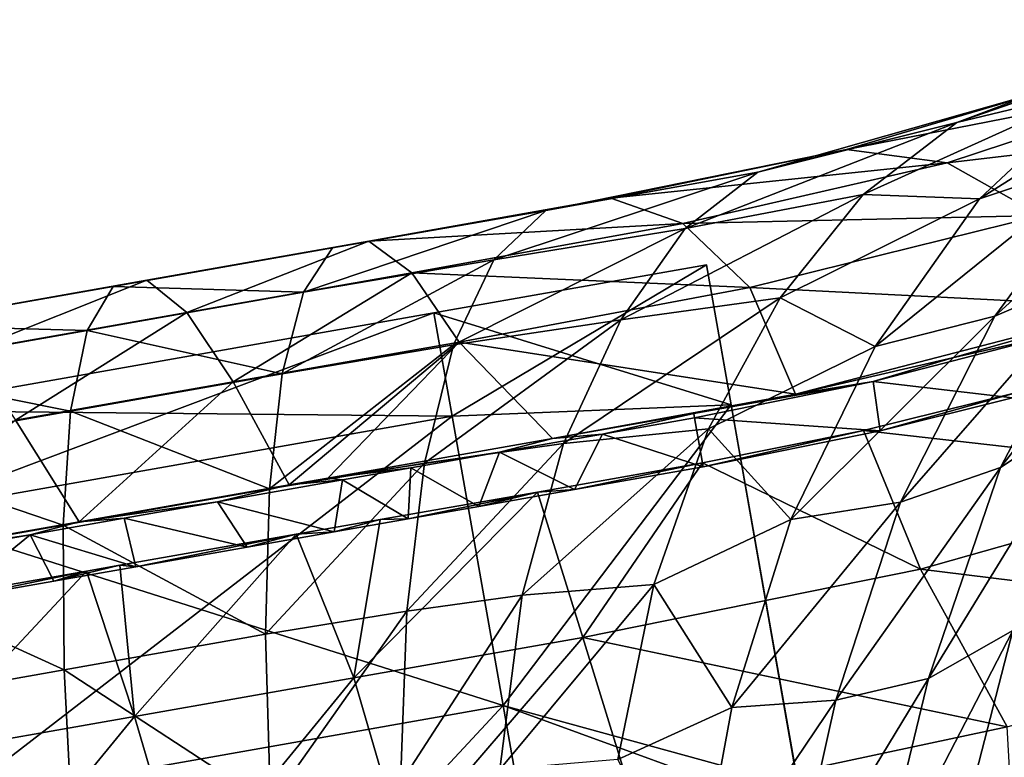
# Model space of a CAD drawing. Extents: x -65 to 803, y -691 to 80.
# Tile 234 of 256: x 638 to 674, y -112 to -84. Entities that reach past the tile are written whole.
import ezdxf

# ---------------------------------------------------------------- set-up
doc = ezdxf.new("R2010")
doc.units = 0
doc.header["$LTSCALE"] = 101.851852
for name, color, linetype in [('216', 7, 'CONTINUOUS'), ('217', 7, 'CONTINUOUS'), ('218', 7, 'CONTINUOUS'), ('230', 7, 'CONTINUOUS'), ('235', 7, 'CONTINUOUS'), ('236', 7, 'CONTINUOUS'), ('239', 7, 'CONTINUOUS'), ('240', 7, 'CONTINUOUS'), ('251', 7, 'CONTINUOUS')]:
    doc.layers.add(name, color=color, linetype=linetype)

msp = doc.modelspace()

# ---------------------------------------------------------------- linework, layer by layer
at = {"layer": '216', "linetype": 'CONTINUOUS'}
for points in [[(666.485, -113.861, 105.4), (666.485, -113.861, 88.357), (662.897, -93.512, 105.4), (666.485, -113.861, 105.4)], [(663.805, -98.662, 124.907), (666.485, -113.861, 105.4), (662.897, -93.512, 105.4), (663.805, -98.662, 124.907)], [(662.897, -93.512, 105.4), (666.485, -113.861, 88.357), (663.805, -98.66, 85.896), (662.897, -93.512, 105.4)], [(666.485, -113.861, 88.357), (666.468, -113.763, 71.033), (663.805, -98.66, 85.896), (666.485, -113.861, 88.357)], [(663.805, -98.66, 85.896), (666.468, -113.763, 71.033), (666.283, -112.716, 71.625), (663.805, -98.66, 85.896)], [(666.485, -113.861, 122.443), (666.485, -113.861, 105.4), (663.805, -98.662, 124.907), (666.485, -113.861, 122.443)], [(666.283, -112.715, 139.175), (666.485, -113.861, 122.443), (663.805, -98.662, 124.907), (666.283, -112.715, 139.175)]]:
    msp.add_3dface(points, dxfattribs=at)
at = {"layer": '217', "linetype": 'CONTINUOUS'}
for points in [[(662.897, -93.512, 105.4), (652.863, -95.281, 105.4), (653.534, -99.084, 122.321), (662.897, -93.512, 105.4)], [(663.805, -98.662, 124.907), (662.897, -93.512, 105.4), (653.534, -99.084, 122.321), (663.805, -98.662, 124.907)], [(632.494, -98.873, 105.4), (633.164, -102.676, 122.321), (652.863, -95.281, 105.4), (632.494, -98.873, 105.4)], [(652.863, -95.281, 105.4), (633.164, -102.676, 122.321), (653.534, -99.084, 122.321), (652.863, -95.281, 105.4)], [(663.805, -98.662, 124.907), (653.534, -99.084, 122.321), (655.413, -109.742, 135.891), (663.805, -98.662, 124.907)], [(666.283, -112.715, 139.175), (663.805, -98.662, 124.907), (655.413, -109.742, 135.891), (666.283, -112.715, 139.175)], [(633.164, -102.676, 122.321), (635.043, -113.333, 135.891), (653.534, -99.084, 122.321), (633.164, -102.676, 122.321)], [(653.534, -99.084, 122.321), (635.043, -113.333, 135.891), (655.413, -109.742, 135.891), (653.534, -99.084, 122.321)], [(635.043, -113.333, 135.891), (637.759, -128.734, 143.422), (655.413, -109.742, 135.891), (635.043, -113.333, 135.891)], [(655.413, -109.742, 135.891), (637.759, -128.734, 143.422), (658.129, -125.142, 143.422), (655.413, -109.742, 135.891)], [(666.283, -112.715, 139.175), (655.413, -109.742, 135.891), (658.129, -125.142, 143.422), (666.283, -112.715, 139.175)]]:
    msp.add_3dface(points, dxfattribs=at)
at = {"layer": '218', "linetype": 'CONTINUOUS'}
for points in [[(662.897, -93.512, 105.4), (663.805, -98.66, 85.896), (652.863, -95.281, 105.4), (662.897, -93.512, 105.4)], [(632.494, -98.873, 105.4), (652.863, -95.281, 105.4), (653.534, -99.084, 88.479), (632.494, -98.873, 105.4)], [(652.863, -95.281, 105.4), (663.805, -98.66, 85.896), (653.534, -99.084, 88.479), (652.863, -95.281, 105.4)], [(633.164, -102.676, 88.479), (632.494, -98.873, 105.4), (653.534, -99.084, 88.479), (633.164, -102.676, 88.479)], [(663.805, -98.66, 85.896), (655.413, -109.742, 74.909), (653.534, -99.084, 88.479), (663.805, -98.66, 85.896)], [(663.805, -98.66, 85.896), (666.283, -112.716, 71.625), (655.413, -109.742, 74.909), (663.805, -98.66, 85.896)], [(655.413, -109.742, 74.909), (633.164, -102.676, 88.479), (653.534, -99.084, 88.479), (655.413, -109.742, 74.909)], [(635.043, -113.333, 74.909), (633.164, -102.676, 88.479), (655.413, -109.742, 74.909), (635.043, -113.333, 74.909)], [(658.129, -125.142, 67.378), (635.043, -113.333, 74.909), (655.413, -109.742, 74.909), (658.129, -125.142, 67.378)], [(666.283, -112.716, 71.625), (666.468, -113.763, 71.033), (655.413, -109.742, 74.909), (666.283, -112.716, 71.625)], [(666.468, -113.763, 71.033), (658.129, -125.142, 67.378), (655.413, -109.742, 74.909), (666.468, -113.763, 71.033)]]:
    msp.add_3dface(points, dxfattribs=at)
at = {"layer": '230', "color": 7, "linetype": 'CONTINUOUS'}
for points in [[(672.127, -88.266, 99.266), (676.214, -86.849, 106.498), (682.189, -84.479, 101.494), (672.127, -88.266, 99.266)], [(677.274, -87.02, 94.15), (672.127, -88.266, 99.266), (682.189, -84.479, 101.494), (677.274, -87.02, 94.15)], [(672.954, -91.074, 87.067), (677.274, -87.02, 94.15), (682.941, -84.763, 90.815), (672.954, -91.074, 87.067)], [(677.939, -89.413, 84.466), (672.954, -91.074, 87.067), (682.941, -84.763, 90.815), (677.939, -89.413, 84.466)], [(664.787, -90.089, 100.85), (668.058, -89.263, 108.47), (676.214, -86.849, 106.498), (664.787, -90.089, 100.85)], [(672.127, -88.266, 99.266), (664.787, -90.089, 100.85), (676.214, -86.849, 106.498), (672.127, -88.266, 99.266)], [(668.058, -89.263, 108.47), (671.769, -89.747, 115.909), (680.854, -86.761, 113.581), (668.058, -89.263, 108.47)], [(676.214, -86.849, 106.498), (668.058, -89.263, 108.47), (680.854, -86.761, 113.581), (676.214, -86.849, 106.498)], [(668.672, -90.917, 92.13), (672.127, -88.266, 99.266), (677.274, -87.02, 94.15), (668.672, -90.917, 92.13)], [(672.954, -91.074, 87.067), (668.672, -90.917, 92.13), (677.274, -87.02, 94.15), (672.954, -91.074, 87.067)], [(680.854, -86.761, 113.581), (671.769, -89.747, 115.909), (685.374, -88.149, 120.383), (680.854, -86.761, 113.581)], [(673.519, -95.401, 78.712), (677.939, -89.413, 84.466), (682.48, -87.254, 81.663), (673.519, -95.401, 78.712)], [(677.545, -93.665, 76.611), (673.519, -95.401, 78.712), (682.48, -87.254, 81.663), (677.545, -93.665, 76.611)], [(662.115, -92.17, 93.336), (664.787, -90.089, 100.85), (672.127, -88.266, 99.266), (662.115, -92.17, 93.336)], [(668.672, -90.917, 92.13), (662.115, -92.17, 93.336), (672.127, -88.266, 99.266), (668.672, -90.917, 92.13)], [(671.769, -89.747, 115.909), (675.218, -91.696, 122.998), (685.374, -88.149, 120.383), (671.769, -89.747, 115.909)], [(656.986, -91.504, 101.324), (659.378, -91.048, 109.099), (668.058, -89.263, 108.47), (656.986, -91.504, 101.324)], [(664.787, -90.089, 100.85), (656.986, -91.504, 101.324), (668.058, -89.263, 108.47), (664.787, -90.089, 100.85)], [(668.058, -89.263, 108.47), (659.378, -91.048, 109.099), (671.769, -89.747, 115.909), (668.058, -89.263, 108.47)], [(669.108, -96.512, 80.571), (672.954, -91.074, 87.067), (677.939, -89.413, 84.466), (669.108, -96.512, 80.571)], [(673.519, -95.401, 78.712), (669.108, -96.512, 80.571), (677.939, -89.413, 84.466), (673.519, -95.401, 78.712)], [(659.378, -91.048, 109.099), (662.029, -91.985, 116.728), (671.769, -89.747, 115.909), (659.378, -91.048, 109.099)], [(671.769, -89.747, 115.909), (662.029, -91.985, 116.728), (675.218, -91.696, 122.998), (671.769, -89.747, 115.909)], [(655.065, -93.32, 93.705), (656.986, -91.504, 101.324), (664.787, -90.089, 100.85), (655.065, -93.32, 93.705)], [(662.115, -92.17, 93.336), (655.065, -93.32, 93.705), (664.787, -90.089, 100.85), (662.115, -92.17, 93.336)], [(659.74, -95.531, 86.178), (662.115, -92.17, 93.336), (668.672, -90.917, 92.13), (659.74, -95.531, 86.178)], [(665.614, -94.725, 85.308), (659.74, -95.531, 86.178), (668.672, -90.917, 92.13), (665.614, -94.725, 85.308)], [(665.614, -94.725, 85.308), (668.672, -90.917, 92.13), (672.954, -91.074, 87.067), (665.614, -94.725, 85.308)], [(673.727, -100.967, 72.17), (677.545, -93.665, 76.611), (681.611, -90.882, 74.512), (673.727, -100.967, 72.17)], [(677.261, -98.644, 70.556), (673.727, -100.967, 72.17), (681.611, -90.882, 74.512), (677.261, -98.644, 70.556)], [(649.124, -92.877, 101.49), (650.47, -92.636, 109.286), (659.378, -91.048, 109.099), (649.124, -92.877, 101.49)], [(656.986, -91.504, 101.324), (649.124, -92.877, 101.49), (659.378, -91.048, 109.099), (656.986, -91.504, 101.324)], [(659.378, -91.048, 109.099), (650.47, -92.636, 109.286), (662.029, -91.985, 116.728), (659.378, -91.048, 109.099)], [(669.108, -96.512, 80.571), (665.614, -94.725, 85.308), (672.954, -91.074, 87.067), (669.108, -96.512, 80.571)], [(648.052, -94.519, 93.847), (649.124, -92.877, 101.49), (656.986, -91.504, 101.324), (648.052, -94.519, 93.847)], [(655.065, -93.32, 93.705), (648.052, -94.519, 93.847), (656.986, -91.504, 101.324), (655.065, -93.32, 93.705)], [(662.029, -91.985, 116.728), (664.499, -94.347, 123.982), (675.218, -91.696, 122.998), (662.029, -91.985, 116.728)], [(675.218, -91.696, 122.998), (664.499, -94.347, 123.982), (678.574, -95.055, 129.545), (675.218, -91.696, 122.998)], [(650.47, -92.636, 109.286), (652.043, -93.807, 116.93), (662.029, -91.985, 116.728), (650.47, -92.636, 109.286)], [(662.029, -91.985, 116.728), (652.043, -93.807, 116.93), (664.499, -94.347, 123.982), (662.029, -91.985, 116.728)], [(653.58, -96.459, 86.466), (655.065, -93.32, 93.705), (662.115, -92.17, 93.336), (653.58, -96.459, 86.466)], [(659.74, -95.531, 86.178), (653.58, -96.459, 86.466), (662.115, -92.17, 93.336), (659.74, -95.531, 86.178)], [(642.282, -94.078, 109.28), (643.764, -95.265, 116.925), (650.47, -92.636, 109.286), (642.282, -94.078, 109.28)], [(649.124, -92.877, 101.49), (642.282, -94.078, 109.28), (650.47, -92.636, 109.286), (649.124, -92.877, 101.49)], [(650.47, -92.636, 109.286), (643.764, -95.265, 116.925), (652.043, -93.807, 116.93), (650.47, -92.636, 109.286)], [(641.042, -94.3, 101.485), (642.282, -94.078, 109.28), (649.124, -92.877, 101.49), (641.042, -94.3, 101.485)], [(648.052, -94.519, 93.847), (641.042, -94.3, 101.485), (649.124, -92.877, 101.49), (648.052, -94.519, 93.847)], [(647.275, -97.517, 86.578), (648.052, -94.519, 93.847), (655.065, -93.32, 93.705), (647.275, -97.517, 86.578)], [(653.58, -96.459, 86.466), (647.275, -97.517, 86.578), (655.065, -93.32, 93.705), (653.58, -96.459, 86.466)], [(643.764, -95.265, 116.925), (645.465, -97.821, 124.194), (652.043, -93.807, 116.93), (643.764, -95.265, 116.925)], [(652.043, -93.807, 116.93), (645.465, -97.821, 124.194), (653.795, -96.354, 124.199), (652.043, -93.807, 116.93)], [(652.043, -93.807, 116.93), (653.795, -96.354, 124.199), (664.499, -94.347, 123.982), (652.043, -93.807, 116.93)], [(670.051, -102.25, 73.62), (673.519, -95.401, 78.712), (677.545, -93.665, 76.611), (670.051, -102.25, 73.62)], [(673.727, -100.967, 72.17), (670.051, -102.25, 73.62), (677.545, -93.665, 76.611), (673.727, -100.967, 72.17)], [(634.249, -95.495, 109.278), (635.759, -96.676, 116.921), (642.282, -94.078, 109.28), (634.249, -95.495, 109.278)], [(641.042, -94.3, 101.485), (634.249, -95.495, 109.278), (642.282, -94.078, 109.28), (641.042, -94.3, 101.485)], [(642.282, -94.078, 109.28), (635.759, -96.676, 116.921), (643.764, -95.265, 116.925), (642.282, -94.078, 109.28)], [(632.942, -95.73, 101.483), (634.249, -95.495, 109.278), (641.042, -94.3, 101.485), (632.942, -95.73, 101.483)], [(640.089, -95.922, 93.842), (632.942, -95.73, 101.483), (641.042, -94.3, 101.485), (640.089, -95.922, 93.842)], [(640.089, -95.922, 93.842), (641.042, -94.3, 101.485), (648.052, -94.519, 93.847), (640.089, -95.922, 93.842)], [(647.275, -97.517, 86.578), (640.089, -95.922, 93.842), (648.052, -94.519, 93.847), (647.275, -97.517, 86.578)], [(664.499, -94.347, 123.982), (653.795, -96.354, 124.199), (666.176, -98.27, 130.756), (664.499, -94.347, 123.982)], [(664.499, -94.347, 123.982), (666.176, -98.27, 130.756), (678.574, -95.055, 129.545), (664.499, -94.347, 123.982)], [(657.64, -100.083, 79.669), (659.74, -95.531, 86.178), (665.614, -94.725, 85.308), (657.64, -100.083, 79.669)], [(662.973, -99.553, 79.073), (657.64, -100.083, 79.669), (665.614, -94.725, 85.308), (662.973, -99.553, 79.073)], [(662.973, -99.553, 79.073), (665.614, -94.725, 85.308), (669.108, -96.512, 80.571), (662.973, -99.553, 79.073)], [(635.759, -96.676, 116.921), (637.451, -99.232, 124.191), (643.764, -95.265, 116.925), (635.759, -96.676, 116.921)], [(643.764, -95.265, 116.925), (637.451, -99.232, 124.191), (645.465, -97.821, 124.194), (643.764, -95.265, 116.925)], [(678.574, -95.055, 129.545), (666.176, -98.27, 130.756), (671.965, -96.933, 130.399), (678.574, -95.055, 129.545)], [(631.893, -97.369, 93.84), (632.942, -95.73, 101.483), (640.089, -95.922, 93.842), (631.893, -97.369, 93.84)], [(652.513, -100.814, 79.883), (653.58, -96.459, 86.466), (659.74, -95.531, 86.178), (652.513, -100.814, 79.883)], [(657.64, -100.083, 79.669), (652.513, -100.814, 79.883), (659.74, -95.531, 86.178), (657.64, -100.083, 79.669)], [(666.005, -102.892, 74.797), (669.108, -96.512, 80.571), (673.519, -95.401, 78.712), (666.005, -102.892, 74.797)], [(670.051, -102.25, 73.62), (666.005, -102.892, 74.797), (673.519, -95.401, 78.712), (670.051, -102.25, 73.62)], [(639.47, -98.892, 86.575), (631.893, -97.369, 93.84), (640.089, -95.922, 93.842), (639.47, -98.892, 86.575)], [(639.47, -98.892, 86.575), (640.089, -95.922, 93.842), (647.275, -97.517, 86.578), (639.47, -98.892, 86.575)], [(645.465, -97.821, 124.194), (647.536, -101.608, 130.81), (653.795, -96.354, 124.199), (645.465, -97.821, 124.194)], [(646.81, -101.757, 79.966), (647.275, -97.517, 86.578), (653.58, -96.459, 86.466), (646.81, -101.757, 79.966)], [(652.513, -100.814, 79.883), (646.81, -101.757, 79.966), (653.58, -96.459, 86.466), (652.513, -100.814, 79.883)], [(653.795, -96.354, 124.199), (647.536, -101.608, 130.81), (648.951, -101.36, 130.81), (653.795, -96.354, 124.199)], [(657.229, -99.903, 130.814), (653.795, -96.354, 124.199), (648.951, -101.36, 130.81), (657.229, -99.903, 130.814)], [(653.795, -96.354, 124.199), (657.229, -99.903, 130.814), (666.176, -98.27, 130.756), (653.795, -96.354, 124.199)], [(666.005, -102.892, 74.797), (662.973, -99.553, 79.073), (669.108, -96.512, 80.571), (666.005, -102.892, 74.797)], [(631.164, -100.359, 86.573), (631.893, -97.369, 93.84), (639.47, -98.892, 86.575), (631.164, -100.359, 86.573)], [(646.81, -101.757, 79.966), (639.47, -98.892, 86.575), (647.275, -97.517, 86.578), (646.81, -101.757, 79.966)], [(637.451, -99.232, 124.191), (639.793, -102.971, 130.806), (645.465, -97.821, 124.194), (637.451, -99.232, 124.191)], [(645.465, -97.821, 124.194), (639.793, -102.971, 130.806), (647.536, -101.608, 130.81), (645.465, -97.821, 124.194)], [(666.176, -98.27, 130.756), (657.229, -99.903, 130.814), (662.431, -98.986, 130.817), (666.176, -98.27, 130.756)], [(674.374, -98.2, 132.486), (668.683, -99.612, 132.938), (683.07, -101.244, 136.791), (674.374, -98.2, 132.486)], [(639.202, -103.099, 79.964), (631.164, -100.359, 86.573), (639.47, -98.892, 86.575), (639.202, -103.099, 79.964)], [(639.202, -103.099, 79.964), (639.47, -98.892, 86.575), (646.81, -101.757, 79.966), (639.202, -103.099, 79.964)], [(671.077, -108.749, 68.464), (673.727, -100.967, 72.17), (677.261, -98.644, 70.556), (671.077, -108.749, 68.464)], [(674.187, -106.969, 67.26), (671.077, -108.749, 68.464), (677.261, -98.644, 70.556), (674.187, -106.969, 67.26)], [(637.451, -99.232, 124.191), (631.331, -104.461, 130.803), (639.793, -102.971, 130.806), (637.451, -99.232, 124.191)], [(656.113, -105.674, 74.006), (657.64, -100.083, 79.669), (662.973, -99.553, 79.073), (656.113, -105.674, 74.006)], [(660.961, -105.276, 73.623), (656.113, -105.674, 74.006), (662.973, -99.553, 79.073), (660.961, -105.276, 73.623)], [(660.961, -105.276, 73.623), (662.973, -99.553, 79.073), (666.005, -102.892, 74.797), (660.961, -105.276, 73.623)], [(668.683, -99.612, 132.938), (662.748, -100.798, 133.086), (670.787, -104.716, 138.137), (668.683, -99.612, 132.938)], [(668.683, -99.612, 132.938), (670.787, -104.716, 138.137), (683.07, -101.244, 136.791), (668.683, -99.612, 132.938)], [(651.864, -106.261, 74.152), (652.513, -100.814, 79.883), (657.64, -100.083, 79.669), (651.864, -106.261, 74.152)], [(656.113, -105.674, 74.006), (651.864, -106.261, 74.152), (657.64, -100.083, 79.669), (656.113, -105.674, 74.006)], [(630.796, -104.583, 79.963), (631.164, -100.359, 86.573), (639.202, -103.099, 79.964), (630.796, -104.583, 79.963)], [(646.661, -107.114, 74.207), (646.81, -101.757, 79.966), (652.513, -100.814, 79.883), (646.661, -107.114, 74.207)], [(651.864, -106.261, 74.152), (646.661, -107.114, 74.207), (652.513, -100.814, 79.883), (651.864, -106.261, 74.152)], [(656.673, -101.875, 133.089), (658.348, -107.238, 138.423), (662.748, -100.798, 133.086), (656.673, -101.875, 133.089)], [(662.748, -100.798, 133.086), (658.348, -107.238, 138.423), (670.787, -104.716, 138.137), (662.748, -100.798, 133.086)], [(667.661, -109.547, 69.328), (670.051, -102.25, 73.62), (673.727, -100.967, 72.17), (667.661, -109.547, 69.328)], [(671.077, -108.749, 68.464), (667.661, -109.547, 69.328), (673.727, -100.967, 72.17), (671.077, -108.749, 68.464)], [(683.07, -101.244, 136.791), (670.787, -104.716, 138.137), (687.126, -106.726, 140.952), (683.07, -101.244, 136.791)], [(646.661, -107.114, 74.207), (639.202, -103.099, 79.964), (646.81, -101.757, 79.966), (646.661, -107.114, 74.207)], [(658.348, -107.238, 138.423), (656.673, -101.875, 133.089), (649.908, -108.723, 138.421), (658.348, -107.238, 138.423)], [(649.908, -108.723, 138.421), (656.673, -101.875, 133.089), (650.881, -102.887, 133.08), (649.908, -108.723, 138.421)], [(663.838, -109.814, 69.917), (666.005, -102.892, 74.797), (670.051, -102.25, 73.62), (663.838, -109.814, 69.917)], [(667.661, -109.547, 69.328), (663.838, -109.814, 69.917), (670.051, -102.25, 73.62), (667.661, -109.547, 69.328)], [(647.789, -103.43, 133.077), (649.908, -108.723, 138.421), (650.881, -102.887, 133.08), (647.789, -103.43, 133.077)], [(663.838, -109.814, 69.917), (660.961, -105.276, 73.623), (666.005, -102.892, 74.797), (663.838, -109.814, 69.917)], [(639.239, -108.425, 74.206), (630.796, -104.583, 79.963), (639.202, -103.099, 79.964), (639.239, -108.425, 74.206)], [(639.239, -108.425, 74.206), (639.202, -103.099, 79.964), (646.661, -107.114, 74.207), (639.239, -108.425, 74.206)], [(641.292, -104.575, 133.076), (641.835, -110.143, 138.419), (647.789, -103.43, 133.077), (641.292, -104.575, 133.076)], [(647.789, -103.43, 133.077), (641.835, -110.143, 138.419), (649.908, -108.723, 138.421), (647.789, -103.43, 133.077)], [(630.791, -109.916, 74.206), (630.796, -104.583, 79.963), (639.239, -108.425, 74.206), (630.791, -109.916, 74.206)], [(631.942, -106.219, 133.072), (633.732, -111.57, 138.418), (640.061, -104.791, 133.076), (631.942, -106.219, 133.072)], [(640.061, -104.791, 133.076), (633.732, -111.57, 138.418), (641.835, -110.143, 138.419), (640.061, -104.791, 133.076)], [(640.061, -104.791, 133.076), (641.835, -110.143, 138.419), (641.292, -104.575, 133.076), (640.061, -104.791, 133.076)], [(670.787, -104.716, 138.137), (658.348, -107.238, 138.423), (673.976, -110.526, 142.307), (670.787, -104.716, 138.137)], [(670.787, -104.716, 138.137), (673.976, -110.526, 142.307), (687.126, -106.726, 140.952), (670.787, -104.716, 138.137)], [(655.292, -112.092, 69.401), (656.113, -105.674, 74.006), (660.961, -105.276, 73.623), (655.292, -112.092, 69.401)], [(659.629, -111.721, 69.18), (655.292, -112.092, 69.401), (660.961, -105.276, 73.623), (659.629, -111.721, 69.18)], [(659.629, -111.721, 69.18), (660.961, -105.276, 73.623), (663.838, -109.814, 69.917), (659.629, -111.721, 69.18)], [(651.63, -112.6, 69.487), (651.864, -106.261, 74.152), (656.113, -105.674, 74.006), (651.63, -112.6, 69.487)], [(655.292, -112.092, 69.401), (651.63, -112.6, 69.487), (656.113, -105.674, 74.006), (655.292, -112.092, 69.401)], [(646.841, -113.389, 69.519), (646.661, -107.114, 74.207), (651.864, -106.261, 74.152), (646.841, -113.389, 69.519)], [(651.63, -112.6, 69.487), (646.841, -113.389, 69.519), (651.864, -106.261, 74.152), (651.63, -112.6, 69.487)], [(669.151, -116.719, 65.634), (671.077, -108.749, 68.464), (674.187, -106.969, 67.26), (669.151, -116.719, 65.634)], [(672.004, -115.453, 64.845), (669.151, -116.719, 65.634), (674.187, -106.969, 67.26), (672.004, -115.453, 64.845)], [(672.004, -115.453, 64.845), (674.187, -106.969, 67.26), (674.671, -113.104, 63.685), (672.004, -115.453, 64.845)], [(646.841, -113.389, 69.519), (639.239, -108.425, 74.206), (646.661, -107.114, 74.207), (646.841, -113.389, 69.519)], [(658.348, -107.238, 138.423), (649.908, -108.723, 138.421), (651.726, -114.946, 142.649), (658.348, -107.238, 138.423)], [(660.26, -113.443, 142.65), (658.348, -107.238, 138.423), (651.726, -114.946, 142.649), (660.26, -113.443, 142.65)], [(658.348, -107.238, 138.423), (660.26, -113.443, 142.65), (673.976, -110.526, 142.307), (658.348, -107.238, 138.423)], [(639.561, -114.674, 69.518), (630.791, -109.916, 74.206), (639.239, -108.425, 74.206), (639.561, -114.674, 69.518)], [(639.561, -114.674, 69.518), (639.239, -108.425, 74.206), (646.841, -113.389, 69.519), (639.561, -114.674, 69.518)], [(641.835, -110.143, 138.419), (643.664, -116.366, 142.649), (649.908, -108.723, 138.421), (641.835, -110.143, 138.419)], [(649.908, -108.723, 138.421), (643.664, -116.366, 142.649), (651.726, -114.946, 142.649), (649.908, -108.723, 138.421)], [(665.953, -117.188, 66.032), (667.661, -109.547, 69.328), (671.077, -108.749, 68.464), (665.953, -117.188, 66.032)], [(669.151, -116.719, 65.634), (665.953, -117.188, 66.032), (671.077, -108.749, 68.464), (669.151, -116.719, 65.634)], [(662.459, -117.267, 66.221), (659.629, -111.721, 69.18), (663.838, -109.814, 69.917), (662.459, -117.267, 66.221)], [(662.459, -117.267, 66.221), (663.838, -109.814, 69.917), (667.661, -109.547, 69.328), (662.459, -117.267, 66.221)], [(665.953, -117.188, 66.032), (662.459, -117.267, 66.221), (667.661, -109.547, 69.328), (665.953, -117.188, 66.032)], [(631.127, -116.163, 69.518), (630.791, -109.916, 74.206), (639.561, -114.674, 69.518), (631.127, -116.163, 69.518)], [(633.732, -111.57, 138.418), (635.561, -117.794, 142.648), (641.835, -110.143, 138.419), (633.732, -111.57, 138.418)], [(641.835, -110.143, 138.419), (635.561, -117.794, 142.648), (643.664, -116.366, 142.649), (641.835, -110.143, 138.419)], [(673.976, -110.526, 142.307), (660.26, -113.443, 142.65), (674.394, -117.92, 145.482), (673.976, -110.526, 142.307)]]:
    msp.add_3dface(points, dxfattribs=at)
at = {"layer": '235', "color": 7, "linetype": 'CONTINUOUS'}
for points in [[(668.683, -99.612, 132.938), (674.374, -98.2, 132.486), (669.298, -99.627, 132.775), (668.683, -99.612, 132.938)], [(669.298, -99.627, 132.775), (674.374, -98.2, 132.486), (674.166, -98.412, 132.381), (669.298, -99.627, 132.775)], [(662.748, -100.798, 133.086), (668.683, -99.612, 132.938), (662.774, -100.947, 132.955), (662.748, -100.798, 133.086)], [(662.774, -100.947, 132.955), (668.683, -99.612, 132.938), (669.298, -99.627, 132.775), (662.774, -100.947, 132.955)]]:
    msp.add_3dface(points, dxfattribs=at)
at = {"layer": '236', "color": 7, "linetype": 'CONTINUOUS'}
for points in [[(656.673, -101.875, 133.089), (662.748, -100.798, 133.086), (658.044, -101.788, 132.96), (656.673, -101.875, 133.089)], [(662.748, -100.798, 133.086), (662.774, -100.947, 132.955), (658.044, -101.788, 132.96), (662.748, -100.798, 133.086)], [(650.881, -102.887, 133.08), (656.673, -101.875, 133.089), (651.917, -102.858, 132.95), (650.881, -102.887, 133.08)], [(651.917, -102.858, 132.95), (656.673, -101.875, 133.089), (654.521, -102.404, 132.955), (651.917, -102.858, 132.95)], [(654.521, -102.404, 132.955), (656.673, -101.875, 133.089), (658.044, -101.788, 132.96), (654.521, -102.404, 132.955)], [(647.789, -103.43, 133.077), (650.881, -102.887, 133.08), (649.186, -103.337, 132.946), (647.789, -103.43, 133.077)], [(649.186, -103.337, 132.946), (650.881, -102.887, 133.08), (651.917, -102.858, 132.95), (649.186, -103.337, 132.946)], [(645.978, -103.902, 132.945), (647.789, -103.43, 133.077), (649.186, -103.337, 132.946), (645.978, -103.902, 132.945)], [(641.292, -104.575, 133.076), (647.789, -103.43, 133.077), (641.877, -104.625, 132.945), (641.292, -104.575, 133.076)], [(641.877, -104.625, 132.945), (647.789, -103.43, 133.077), (645.978, -103.902, 132.945), (641.877, -104.625, 132.945)], [(631.942, -106.219, 133.072), (640.061, -104.791, 133.076), (635.066, -105.823, 132.942), (631.942, -106.219, 133.072)], [(635.066, -105.823, 132.942), (640.061, -104.791, 133.076), (638.862, -105.156, 132.944), (635.066, -105.823, 132.942)], [(640.061, -104.791, 133.076), (641.292, -104.575, 133.076), (638.862, -105.156, 132.944), (640.061, -104.791, 133.076)], [(638.862, -105.156, 132.944), (641.292, -104.575, 133.076), (641.877, -104.625, 132.945), (638.862, -105.156, 132.944)]]:
    msp.add_3dface(points, dxfattribs=at)
at = {"layer": '239', "color": 7, "linetype": 'CONTINUOUS'}
for points in [[(662.431, -98.986, 130.817), (657.229, -99.903, 130.814), (659.076, -99.74, 130.694), (662.431, -98.986, 130.817)], [(662.459, -99.143, 130.696), (662.431, -98.986, 130.817), (659.076, -99.74, 130.694), (662.459, -99.143, 130.696)], [(657.229, -99.903, 130.814), (648.951, -101.36, 130.81), (655.281, -100.408, 130.692), (657.229, -99.903, 130.814)], [(659.076, -99.74, 130.694), (657.229, -99.903, 130.814), (655.281, -100.408, 130.692), (659.076, -99.74, 130.694)], [(655.281, -100.408, 130.692), (648.951, -101.36, 130.81), (652.01, -100.984, 130.691), (655.281, -100.408, 130.692)], [(652.01, -100.984, 130.691), (648.951, -101.36, 130.81), (649.492, -101.427, 130.69), (652.01, -100.984, 130.691)], [(649.492, -101.427, 130.69), (647.536, -101.608, 130.81), (644.889, -102.237, 130.688), (649.492, -101.427, 130.69)], [(648.951, -101.36, 130.81), (647.536, -101.608, 130.81), (649.492, -101.427, 130.69), (648.951, -101.36, 130.81)], [(647.536, -101.608, 130.81), (639.793, -102.971, 130.806), (644.889, -102.237, 130.688), (647.536, -101.608, 130.81)], [(644.889, -102.237, 130.688), (639.793, -102.971, 130.806), (641.45, -102.843, 130.686), (644.889, -102.237, 130.688)], [(639.793, -102.971, 130.806), (631.331, -104.461, 130.803), (637.987, -103.452, 130.685), (639.793, -102.971, 130.806)], [(641.45, -102.843, 130.686), (639.793, -102.971, 130.806), (637.987, -103.452, 130.685), (641.45, -102.843, 130.686)], [(637.987, -103.452, 130.685), (631.331, -104.461, 130.803), (634.052, -104.145, 130.683), (637.987, -103.452, 130.685)]]:
    msp.add_3dface(points, dxfattribs=at)
at = {"layer": '240', "color": 7, "linetype": 'CONTINUOUS'}
for points in [[(678.574, -95.055, 129.545), (671.965, -96.933, 130.399), (675.648, -96.1, 129.872), (678.574, -95.055, 129.545)], [(675.648, -96.1, 129.872), (671.965, -96.933, 130.399), (669.034, -97.809, 130.501), (675.648, -96.1, 129.872)], [(671.965, -96.933, 130.399), (666.176, -98.27, 130.756), (669.034, -97.809, 130.501), (671.965, -96.933, 130.399)], [(666.176, -98.27, 130.756), (662.431, -98.986, 130.817), (669.034, -97.809, 130.501), (666.176, -98.27, 130.756)], [(662.431, -98.986, 130.817), (662.459, -99.143, 130.696), (669.034, -97.809, 130.501), (662.431, -98.986, 130.817)]]:
    msp.add_3dface(points, dxfattribs=at)
at = {"layer": '251', "color": 7, "linetype": 'CONTINUOUS'}
for points in [[(674.166, -98.412, 132.381), (675.648, -96.1, 129.872), (669.034, -97.809, 130.501), (674.166, -98.412, 132.381)], [(662.459, -99.143, 130.696), (669.298, -99.627, 132.775), (669.034, -97.809, 130.501), (662.459, -99.143, 130.696)], [(669.298, -99.627, 132.775), (674.166, -98.412, 132.381), (669.034, -97.809, 130.501), (669.298, -99.627, 132.775)], [(662.774, -100.947, 132.955), (662.459, -99.143, 130.696), (659.076, -99.74, 130.694), (662.774, -100.947, 132.955)], [(662.774, -100.947, 132.955), (669.298, -99.627, 132.775), (662.459, -99.143, 130.696), (662.774, -100.947, 132.955)], [(658.044, -101.788, 132.96), (659.076, -99.74, 130.694), (655.281, -100.408, 130.692), (658.044, -101.788, 132.96)], [(658.044, -101.788, 132.96), (662.774, -100.947, 132.955), (659.076, -99.74, 130.694), (658.044, -101.788, 132.96)], [(654.521, -102.404, 132.955), (655.281, -100.408, 130.692), (652.01, -100.984, 130.691), (654.521, -102.404, 132.955)], [(654.521, -102.404, 132.955), (658.044, -101.788, 132.96), (655.281, -100.408, 130.692), (654.521, -102.404, 132.955)], [(651.917, -102.858, 132.95), (652.01, -100.984, 130.691), (649.492, -101.427, 130.69), (651.917, -102.858, 132.95)], [(651.917, -102.858, 132.95), (654.521, -102.404, 132.955), (652.01, -100.984, 130.691), (651.917, -102.858, 132.95)], [(649.186, -103.337, 132.946), (649.492, -101.427, 130.69), (644.889, -102.237, 130.688), (649.186, -103.337, 132.946)], [(649.186, -103.337, 132.946), (651.917, -102.858, 132.95), (649.492, -101.427, 130.69), (649.186, -103.337, 132.946)], [(645.978, -103.902, 132.945), (644.889, -102.237, 130.688), (641.45, -102.843, 130.686), (645.978, -103.902, 132.945)], [(645.978, -103.902, 132.945), (649.186, -103.337, 132.946), (644.889, -102.237, 130.688), (645.978, -103.902, 132.945)], [(641.877, -104.625, 132.945), (641.45, -102.843, 130.686), (637.987, -103.452, 130.685), (641.877, -104.625, 132.945)], [(641.877, -104.625, 132.945), (645.978, -103.902, 132.945), (641.45, -102.843, 130.686), (641.877, -104.625, 132.945)], [(635.066, -105.823, 132.942), (637.987, -103.452, 130.685), (634.052, -104.145, 130.683), (635.066, -105.823, 132.942)], [(635.066, -105.823, 132.942), (638.862, -105.156, 132.944), (637.987, -103.452, 130.685), (635.066, -105.823, 132.942)], [(638.862, -105.156, 132.944), (641.877, -104.625, 132.945), (637.987, -103.452, 130.685), (638.862, -105.156, 132.944)]]:
    msp.add_3dface(points, dxfattribs=at)

doc.saveas('drawing.dxf')
